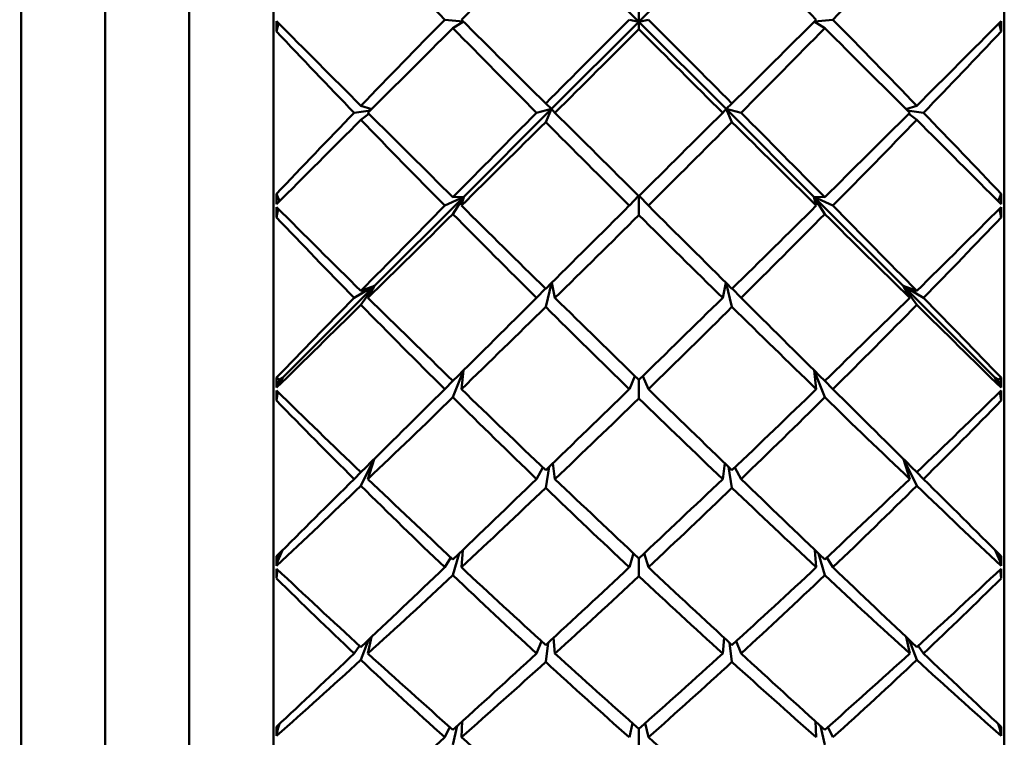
# Model space of a CAD drawing. Header units: inches. Extents: x 0.1 to 33.9, y 0.6 to 21.4.
# Tile 25 of 83: x 11.311 to 11.604, y 10.255 to 10.469. Entities that reach past the tile are written whole.
import ezdxf

# ---------------------------------------------------------------- set-up
doc = ezdxf.new("R2010")
doc.units = ezdxf.units.IN
doc.header["$MEASUREMENT"] = 0
doc.layers.add('Dimension (ANSI)', color=7, linetype='Continuous', lineweight=25)
doc.layers.add('Visible (ANSI)', color=7, linetype='Continuous', lineweight=50)
doc.styles.add('Note Text (ANSI)', font='tahoma.ttf')
doc.dimstyles.new('Default (ANSI)', dxfattribs={"dimtxt": 0.12, "dimasz": 0.098425, "dimexe": 0.125, "dimexo": 0.0625, "dimgap": 0.031496, "dimtad": 0, "dimtih": 1, "dimtoh": 1, "dimrnd": 1e-08, "dimzin": 4, "dimdsep": 46, "dimtxsty": 'Note Text (ANSI)', "dimcen": 0.09, "dimdle": 0.393701, "dimclrd": 256, "dimclre": 256, "dimclrt": 256, "dimadec": 0, "dimazin": 1, "dimtfac": 1, "dimtofl": 0, "dimtmove": 0, "dimatfit": 3, "dimfxl": 1, "dimtolj": 1, "dimtzin": 4, "dimlwd": -1, "dimlwe": -1, "dimarcsym": 0})

# ---------------------------------------------------------------- blocks, each defined once
blk = doc.blocks.new('*D7')
at = {"layer": 'Defpoints', "color": 0, "transparency": 16777216}
for p in [(8.97521, 11.02177), (16.86825, 11.02177), (16.85244, 5.30327)]:
    blk.add_point(p, dxfattribs=at)
at = {"layer": 'Dimension (ANSI)', "transparency": 16777216}
for p, q in [((9.03771, 11.02177), (16.99325, 11.02177)), ((16.86825, 10.92335), (16.86825, 8.25652)), ((16.86825, 5.4017), (16.86825, 8.06853))]:
    blk.add_line(p, q, dxfattribs=at)
for points in [[(16.85185, 10.92335), (16.88466, 10.92335), (16.86825, 11.02177)], [(16.85185, 5.4017), (16.88466, 5.4017), (16.86825, 5.30327)]]:
    blk.add_solid(points, dxfattribs=at)
at = {"layer": 'Dimension (ANSI)', "transparency": 16777216, "insert": (16.71674, 8.22502), "char_height": 0.12, "attachment_point": 1, "style": 'Note Text (ANSI)'}
blk.add_mtext('\\A1;5.72', dxfattribs=at)
blk = doc.blocks.new('*D8')
at = {"layer": 'Defpoints', "color": 0, "transparency": 16777216}
for p in [(8.97521, 11.02177), (17.82666, 11.02177), (16.01564, 4.24127)]:
    blk.add_point(p, dxfattribs=at)
at = {"layer": 'Dimension (ANSI)', "transparency": 16777216}
for p, q in [((9.03771, 11.02177), (17.95166, 11.02177)), ((17.82666, 10.92335), (17.82666, 7.72576)), ((17.82666, 4.3397), (17.82666, 7.53729)), ((16.07814, 4.24127), (17.95166, 4.24127))]:
    blk.add_line(p, q, dxfattribs=at)
for points in [[(17.81026, 10.92335), (17.84306, 10.92335), (17.82666, 11.02177)], [(17.81026, 4.3397), (17.84306, 4.3397), (17.82666, 4.24127)]]:
    blk.add_solid(points, dxfattribs=at)
at = {"layer": 'Dimension (ANSI)', "transparency": 16777216, "insert": (17.67293, 7.69426), "char_height": 0.12, "attachment_point": 1, "style": 'Note Text (ANSI)'}
blk.add_mtext('\\A1;6.78', dxfattribs=at)

msp = doc.modelspace()

# ---------------------------------------------------------------- linework, layer by layer
at = {"layer": 'Visible (ANSI)'}
for p, q in [((11.31122, 10.90022), (11.31122, 10.01833)), ((11.38622, 10.90022), (11.38622, 10.01833)), ((11.60365, 10.90022), (11.60365, 10.01833)), ((11.33622, 10.87522), (11.33622, 10.04333)), ((11.36122, 10.87522), (11.36122, 10.04333)), ((11.46899, 10.49384), (11.49493, 10.46791)), ((11.52088, 10.49384), (11.49493, 10.46791)), ((11.49493, 10.46791), (11.49493, 10.47133)), ((11.3878, 10.46744), (11.38713, 10.465)), ((11.44267, 10.46799), (11.43718, 10.46851)), ((11.43964, 10.466), (11.44275, 10.46792)), ((11.46899, 10.44197), (11.49493, 10.46791)), ((11.49493, 10.46791), (11.49211, 10.46851)), ((11.49493, 10.46791), (11.49776, 10.46851)), ((11.52088, 10.44197), (11.49493, 10.46791)), ((11.49493, 10.46791), (11.49493, 10.46568)), ((11.54712, 10.46792), (11.55023, 10.466)), ((11.55268, 10.46851), (11.5472, 10.46799)), ((11.60207, 10.46744), (11.60274, 10.465)), ((11.41508, 10.44152), (11.41025, 10.44081)), ((11.41227, 10.4429), (11.41549, 10.44193)), ((11.44284, 10.41583), (11.46899, 10.44197)), ((11.46899, 10.44197), (11.4645, 10.44081)), ((11.46723, 10.44355), (11.46899, 10.44197)), ((11.46723, 10.43806), (11.46899, 10.44197)), ((11.46899, 10.44197), (11.46999, 10.44081)), ((11.51988, 10.44081), (11.52088, 10.44197)), ((11.52088, 10.44197), (11.52264, 10.44355)), ((11.52536, 10.44081), (11.52088, 10.44197)), ((11.54703, 10.41583), (11.52088, 10.44197)), ((11.52088, 10.44197), (11.52264, 10.43806)), ((11.57438, 10.44193), (11.5776, 10.4429)), ((11.57962, 10.44081), (11.57479, 10.44152)), ((11.41227, 10.43872), (11.41467, 10.4405)), ((11.5752, 10.4405), (11.5776, 10.43872)), ((11.38802, 10.41446), (11.38713, 10.41667)), ((11.38792, 10.41474), (11.38831, 10.41475)), ((11.38802, 10.41446), (11.38792, 10.41474)), ((11.38807, 10.41475), (11.38802, 10.41447)), ((11.41628, 10.38927), (11.44284, 10.41583)), ((11.44284, 10.41583), (11.43718, 10.41318)), ((11.43964, 10.41567), (11.44284, 10.41583)), ((11.43964, 10.41069), (11.44284, 10.41583)), ((11.44284, 10.41583), (11.44215, 10.41318)), ((11.49485, 10.41608), (11.49211, 10.41318)), ((11.49493, 10.41599), (11.49493, 10.41037)), ((11.49502, 10.41608), (11.49776, 10.41318)), ((11.54703, 10.41583), (11.55023, 10.41567)), ((11.54771, 10.41318), (11.54703, 10.41583)), ((11.57359, 10.38927), (11.54703, 10.41583)), ((11.54703, 10.41583), (11.55023, 10.41069)), ((11.55268, 10.41318), (11.54703, 10.41583)), ((11.60156, 10.41475), (11.60194, 10.41474)), ((11.6018, 10.41475), (11.60185, 10.41447)), ((11.60185, 10.41446), (11.60274, 10.41667)), ((11.60194, 10.41474), (11.60185, 10.41446)), ((11.38762, 10.4123), (11.38713, 10.40969)), ((11.60225, 10.4123), (11.60274, 10.40969)), ((11.38906, 10.36206), (11.41628, 10.38927)), ((11.41628, 10.38927), (11.41025, 10.38574)), ((11.41227, 10.3878), (11.41628, 10.38927)), ((11.41227, 10.38367), (11.41628, 10.38927)), ((11.41628, 10.38927), (11.41437, 10.38574)), ((11.46718, 10.3885), (11.4645, 10.38574)), ((11.46723, 10.38303), (11.46894, 10.39014)), ((11.46902, 10.39023), (11.46999, 10.38574)), ((11.51988, 10.38574), (11.52085, 10.39023)), ((11.52093, 10.39014), (11.52264, 10.38303)), ((11.52536, 10.38574), (11.52269, 10.3885)), ((11.5755, 10.38574), (11.57359, 10.38927)), ((11.57359, 10.38927), (11.5776, 10.38367)), ((11.60081, 10.36206), (11.57359, 10.38927)), ((11.57962, 10.38574), (11.57359, 10.38927)), ((11.57359, 10.38927), (11.5776, 10.3878)), ((11.38802, 10.36137), (11.38713, 10.362)), ((11.38906, 10.36206), (11.38756, 10.35981)), ((11.38792, 10.36146), (11.38906, 10.36206)), ((11.38792, 10.36059), (11.38906, 10.36206)), ((11.38906, 10.36206), (11.38802, 10.36137)), ((11.38822, 10.36122), (11.38906, 10.36206)), ((11.43964, 10.35615), (11.44274, 10.3641)), ((11.44282, 10.36418), (11.44215, 10.35858)), ((11.49378, 10.36246), (11.49211, 10.35858)), ((11.49608, 10.36246), (11.49776, 10.35858)), ((11.54771, 10.35858), (11.54705, 10.36418)), ((11.54713, 10.3641), (11.55023, 10.35615)), ((11.60081, 10.36206), (11.60194, 10.36059)), ((11.60231, 10.35981), (11.60081, 10.36206)), ((11.60081, 10.36206), (11.60194, 10.36146)), ((11.60165, 10.36122), (11.60081, 10.36206)), ((11.60185, 10.36137), (11.60081, 10.36206)), ((11.60185, 10.36137), (11.60274, 10.362)), ((11.38756, 10.35981), (11.38718, 10.35902)), ((11.38756, 10.35981), (11.38802, 10.36137)), ((11.38802, 10.36137), (11.38786, 10.36026)), ((11.38802, 10.36137), (11.38792, 10.36146)), ((11.38802, 10.36137), (11.38792, 10.36059)), ((11.38822, 10.36122), (11.38792, 10.36059)), ((11.38804, 10.36152), (11.38802, 10.36137)), ((11.38822, 10.36122), (11.38802, 10.36137)), ((11.4396, 10.36105), (11.43718, 10.35858)), ((11.49493, 10.36134), (11.49493, 10.35583)), ((11.55268, 10.35858), (11.55026, 10.36105)), ((11.60165, 10.36122), (11.60185, 10.36137)), ((11.60165, 10.36122), (11.60194, 10.36059)), ((11.60183, 10.36152), (11.60185, 10.36137)), ((11.60194, 10.36146), (11.60185, 10.36137)), ((11.60185, 10.36137), (11.60201, 10.36026)), ((11.60194, 10.36059), (11.60185, 10.36137)), ((11.60185, 10.36137), (11.60231, 10.35981)), ((11.60231, 10.35981), (11.60268, 10.35902)), ((11.38751, 10.35782), (11.38713, 10.35517)), ((11.60236, 10.35782), (11.60274, 10.35517)), ((11.41227, 10.32982), (11.41614, 10.33768)), ((11.41621, 10.33775), (11.41437, 10.33182)), ((11.4694, 10.33656), (11.46999, 10.33182)), ((11.51988, 10.33182), (11.52047, 10.33656)), ((11.5755, 10.33182), (11.57365, 10.33775)), ((11.57372, 10.33768), (11.5776, 10.32982)), ((11.41225, 10.33385), (11.41025, 10.33182)), ((11.46641, 10.33524), (11.4645, 10.33182)), ((11.46723, 10.3292), (11.46826, 10.33546)), ((11.5216, 10.33546), (11.52264, 10.3292)), ((11.52536, 10.33182), (11.52346, 10.33524)), ((11.57962, 10.33182), (11.57762, 10.33385)), ((11.38899, 10.3107), (11.38756, 10.30745)), ((11.38756, 10.30745), (11.388, 10.30972)), ((11.38801, 10.30973), (11.38781, 10.30801)), ((11.38792, 10.30888), (11.38893, 10.31065)), ((11.38819, 10.30991), (11.38792, 10.30888)), ((11.38801, 10.30973), (11.38792, 10.30888)), ((11.43964, 10.30323), (11.4415, 10.3097)), ((11.44256, 10.31071), (11.44215, 10.30557)), ((11.4933, 10.30976), (11.49211, 10.30557)), ((11.49657, 10.30976), (11.49776, 10.30557)), ((11.54771, 10.30557), (11.54731, 10.31071)), ((11.54837, 10.3097), (11.55023, 10.30323)), ((11.60231, 10.30745), (11.60088, 10.3107)), ((11.60094, 10.31065), (11.60194, 10.30888)), ((11.60168, 10.30991), (11.60194, 10.30888)), ((11.60186, 10.30973), (11.60206, 10.30801)), ((11.60194, 10.30888), (11.60186, 10.30973)), ((11.60187, 10.30972), (11.60231, 10.30745)), ((11.38756, 10.30745), (11.38718, 10.306)), ((11.43905, 10.30847), (11.43718, 10.30557)), ((11.49493, 10.30822), (11.49493, 10.30292)), ((11.55268, 10.30557), (11.55082, 10.30847)), ((11.60231, 10.30745), (11.60268, 10.306)), ((11.38744, 10.3049), (11.38713, 10.30229)), ((11.60243, 10.3049), (11.60274, 10.30229)), ((11.41227, 10.27801), (11.41455, 10.284)), ((11.41546, 10.28486), (11.41437, 10.27992)), ((11.46596, 10.28359), (11.4645, 10.27992)), ((11.46723, 10.27742), (11.46796, 10.28311)), ((11.46958, 10.2846), (11.46999, 10.27992)), ((11.51988, 10.27992), (11.52029, 10.2846)), ((11.52191, 10.28311), (11.52264, 10.27742)), ((11.52536, 10.27992), (11.52391, 10.28359)), ((11.5755, 10.27992), (11.57441, 10.28486)), ((11.57532, 10.284), (11.5776, 10.27801)), ((11.41186, 10.28222), (11.41025, 10.27992)), ((11.57962, 10.27992), (11.57801, 10.28222)), ((11.44243, 10.25974), (11.44215, 10.25498)), ((11.54771, 10.25498), (11.54744, 10.25974)), ((11.38756, 10.25748), (11.38718, 10.25539)), ((11.38805, 10.25896), (11.38756, 10.25748)), ((11.38756, 10.25748), (11.38773, 10.25866)), ((11.38783, 10.25875), (11.38776, 10.2581)), ((11.43867, 10.25806), (11.43718, 10.25498)), ((11.43964, 10.25277), (11.44093, 10.25837)), ((11.49301, 10.25921), (11.49211, 10.25498)), ((11.49493, 10.25749), (11.49493, 10.25248)), ((11.49686, 10.25921), (11.49776, 10.25498)), ((11.54894, 10.25837), (11.55023, 10.25277)), ((11.55268, 10.25498), (11.5512, 10.25806)), ((11.60231, 10.25748), (11.60182, 10.25896)), ((11.60204, 10.25875), (11.60211, 10.2581)), ((11.60214, 10.25866), (11.60231, 10.25748)), ((11.60231, 10.25748), (11.60268, 10.25539))]:
    msp.add_line(p, q, dxfattribs=at)
for centre, major_axis, ratio, start_param, end_param in [((11.53571, 10.45927), (-0.44083, 0.43865), 0.101996, 1.389619, 1.447705), ((11.45416, 10.45927), (-0.44083, -0.43865), 0.101996, 1.693887, 1.751973), ((11.45416, 10.45927), (-0.44297, -0.44082), 0.024023, 4.658978, 4.71558), ((11.53571, 10.45927), (-0.44297, 0.44082), 0.024023, 4.709198, 4.7658), ((11.41706, 10.45927), (0.00707, 0.44094), 0.068062, 1.551972, 1.558897), ((11.45416, 10.45927), (-0.44214, 0.43998), 0.066001, 1.484652, 1.54171), ((11.53571, 10.45927), (-0.4398, -0.4376), 0.123206, 4.814643, 4.872729), ((11.45416, 10.45927), (-0.44309, 0.44094), 0.003074, 1.546763, 1.603365), ((11.53571, 10.45927), (-0.44231, -0.44015), 0.059828, 4.751495, 4.808097), ((11.45416, 10.45927), (-0.44231, 0.44015), 0.059828, 4.616681, 4.673283), ((11.53571, 10.45927), (-0.44309, -0.44094), 0.003074, 1.538228, 1.59483), ((11.45416, 10.45927), (-0.4398, 0.4376), 0.123206, 4.552049, 4.610135), ((11.53571, 10.45927), (-0.44214, -0.43998), 0.066001, 1.599883, 1.656941), ((11.57281, 10.45927), (-0.00707, 0.44094), 0.068062, 4.724288, 4.731213), ((11.53571, 10.45927), (-0.43718, 0.43493), 0.165975, 1.392497, 1.447377), ((11.45416, 10.45927), (-0.44297, -0.44082), 0.024023, 4.721258, 4.778412), ((11.53571, 10.45927), (-0.44083, 0.43865), 0.101996, 1.453383, 1.510537), ((11.45416, 10.45927), (-0.44277, -0.44061), 0.038833, 1.567911, 1.624331), ((11.53571, 10.45927), (-0.44277, 0.44061), 0.038833, 1.517262, 1.573681), ((11.45416, 10.45927), (-0.44083, -0.43865), 0.101996, 1.631055, 1.688209), ((11.53571, 10.45927), (-0.44297, 0.44082), 0.024023, 4.646366, 4.70352), ((11.45416, 10.45927), (-0.43718, -0.43493), 0.165975, 1.694216, 1.749095), ((11.53571, 10.45927), (-0.4398, -0.4376), 0.123206, 4.877475, 4.932354), ((11.45416, 10.45927), (-0.44297, -0.44082), 0.024023, 4.783158, 4.840216), ((11.53571, 10.45927), (-0.43718, 0.43493), 0.165975, 1.452122, 1.510208), ((11.45416, 10.45927), (-0.44214, 0.43998), 0.066001, 1.546455, 1.603609), ((11.53571, 10.45927), (-0.44231, -0.44015), 0.059828, 4.814327, 4.87148), ((11.45416, 10.45927), (-0.44309, 0.44094), 0.003074, 1.609595, 1.666014), ((11.53571, 10.45927), (-0.44309, -0.44094), 0.003074, 1.475578, 1.531998), ((11.45416, 10.45927), (-0.44231, 0.44015), 0.059828, 4.553298, 4.610451), ((11.53571, 10.45927), (-0.44214, -0.43998), 0.066001, 1.537983, 1.595137), ((11.45416, 10.45927), (-0.43718, -0.43493), 0.165975, 1.631384, 1.68947), ((11.53571, 10.45927), (-0.44297, 0.44082), 0.024023, 4.584562, 4.64162), ((11.45416, 10.45927), (-0.4398, 0.4376), 0.123206, 4.492424, 4.547303), ((11.45416, 10.45927), (-0.44277, -0.44061), 0.038833, 1.505079, 1.561681), ((11.53571, 10.45927), (-0.44083, 0.43865), 0.101996, 1.516767, 1.573369), ((11.45416, 10.45927), (-0.44083, -0.43865), 0.101996, 1.568223, 1.624826), ((11.53571, 10.45927), (-0.44277, 0.44061), 0.038833, 1.579911, 1.636513), ((11.41706, 10.45927), (-0.00453, 0.44094), 0.069169, 1.666853, 1.673778), ((11.57281, 10.45927), (0.00453, 0.44094), 0.069169, 4.609407, 4.616332), ((11.41706, 10.45927), (0.01079, 0.44094), 0.065502, 1.678148, 1.685072), ((11.45416, 10.45927), (-0.43947, 0.43726), 0.129452, 1.547165, 1.604223), ((11.53571, 10.45927), (-0.44231, -0.44015), 0.059828, 4.877158, 4.935244), ((11.45416, 10.45927), (-0.44214, 0.43998), 0.066001, 1.609287, 1.665889), ((11.53571, 10.45927), (-0.44309, -0.44094), 0.003074, 1.412564, 1.469166), ((11.45416, 10.45927), (-0.44309, 0.44094), 0.003074, 1.672427, 1.729029), ((11.53571, 10.45927), (-0.44214, -0.43998), 0.066001, 1.475703, 1.532305), ((11.45416, 10.45927), (-0.44231, 0.44015), 0.059828, 4.489534, 4.54762), ((11.53571, 10.45927), (-0.43947, -0.43726), 0.129452, 1.537369, 1.594427), ((11.57281, 10.45927), (-0.01079, 0.44094), 0.065502, 4.598113, 4.605038), ((11.53571, 10.45927), (-0.43182, 0.42948), 0.231304, 1.454971, 1.50985), ((11.45416, 10.45927), (-0.44277, -0.44061), 0.038833, 1.442247, 1.499401), ((11.53571, 10.45927), (-0.43718, 0.43493), 0.165975, 1.515886, 1.57304), ((11.45416, 10.45927), (-0.44083, -0.43865), 0.101996, 1.505392, 1.561811), ((11.53571, 10.45927), (-0.44083, 0.43865), 0.101996, 1.579782, 1.636201), ((11.45416, 10.45927), (-0.43718, -0.43493), 0.165975, 1.568552, 1.625706), ((11.53571, 10.45927), (-0.44277, 0.44061), 0.038833, 1.642191, 1.699345), ((11.45416, 10.45927), (-0.43182, -0.42948), 0.231304, 1.631743, 1.686622), ((11.53571, 10.45927), (-0.44231, -0.44015), 0.059828, 4.93999, 4.994869), ((11.45416, 10.45927), (-0.43947, 0.43726), 0.129452, 1.608969, 1.666123), ((11.53571, 10.45927), (-0.44309, -0.44094), 0.003074, 1.34918, 1.406334), ((11.45416, 10.45927), (-0.44214, 0.43998), 0.066001, 1.672119, 1.728538), ((11.53571, 10.45927), (-0.44214, -0.43998), 0.066001, 1.413054, 1.469474), ((11.45416, 10.45927), (-0.44309, 0.44094), 0.003074, 1.735259, 1.792413), ((11.53571, 10.45927), (-0.43947, -0.43726), 0.129452, 1.47547, 1.532623), ((11.45416, 10.45927), (-0.44231, 0.44015), 0.059828, 4.429909, 4.484788), ((11.45416, 10.45927), (-0.44277, -0.44061), 0.038833, 1.380444, 1.437502), ((11.53571, 10.45927), (-0.43182, 0.42948), 0.231304, 1.514596, 1.572682), ((11.45416, 10.45927), (-0.44083, -0.43865), 0.101996, 1.44256, 1.499162), ((11.53571, 10.45927), (-0.43718, 0.43493), 0.165975, 1.57927, 1.635872), ((11.45416, 10.45927), (-0.43718, -0.43493), 0.165975, 1.505721, 1.562323), ((11.53571, 10.45927), (-0.44083, 0.43865), 0.101996, 1.642431, 1.699033), ((11.45416, 10.45927), (-0.43182, -0.42948), 0.231304, 1.568911, 1.626997), ((11.53571, 10.45927), (-0.44277, 0.44061), 0.038833, 1.704091, 1.761149), ((11.41706, 10.45927), (-0.00065, 0.44094), 0.069911, 1.793124, 1.800049), ((11.57281, 10.45927), (0.00065, 0.44094), 0.069911, 4.483136, 4.490061), ((11.41706, 10.45927), (0.01434, 0.44094), 0.061904, 1.804221, 1.811146), ((11.45416, 10.45927), (-0.43507, 0.4328), 0.193946, 1.609657, 1.666715), ((11.53571, 10.45927), (-0.44309, -0.44094), 0.003074, 1.285416, 1.343502), ((11.45416, 10.45927), (-0.44083, -0.43865), 0.101996, 1.379728, 1.436882), ((11.53571, 10.45927), (-0.43182, 0.42948), 0.231304, 1.578359, 1.635513), ((11.45416, 10.45927), (-0.43947, 0.43726), 0.129452, 1.671801, 1.728403), ((11.53571, 10.45927), (-0.44214, -0.43998), 0.066001, 1.35004, 1.406642), ((11.45416, 10.45927), (-0.44214, 0.43998), 0.066001, 1.734951, 1.791553), ((11.53571, 10.45927), (-0.43947, -0.43726), 0.129452, 1.41319, 1.469792), ((11.45416, 10.45927), (-0.43182, -0.42948), 0.231304, 1.506079, 1.563233), ((11.53571, 10.45927), (-0.44083, 0.43865), 0.101996, 1.704711, 1.761865), ((11.45416, 10.45927), (-0.44309, 0.44094), 0.003074, 1.79809, 1.856176), ((11.53571, 10.45927), (-0.43507, -0.4328), 0.193946, 1.474877, 1.531935), ((11.57281, 10.45927), (-0.01434, 0.44094), 0.061904, 4.47204, 4.478964), ((11.53571, 10.45927), (-0.42478, 0.42231), 0.298562, 1.517397, 1.572276), ((11.45416, 10.45927), (-0.43718, -0.43493), 0.165975, 1.442889, 1.499308), ((11.53571, 10.45927), (-0.43718, 0.43493), 0.165975, 1.642285, 1.698704), ((11.45416, 10.45927), (-0.42478, -0.42231), 0.298562, 1.569317, 1.624196), ((11.53571, 10.45927), (-0.44309, -0.44094), 0.003074, 1.225791, 1.28067), ((11.45416, 10.45927), (-0.44083, -0.43865), 0.101996, 1.317924, 1.374982), ((11.53571, 10.45927), (-0.42478, 0.42231), 0.298562, 1.577022, 1.635108), ((11.45416, 10.45927), (-0.43507, 0.4328), 0.193946, 1.671461, 1.728615), ((11.53571, 10.45927), (-0.44214, -0.43998), 0.066001, 1.286656, 1.34381), ((11.45416, 10.45927), (-0.43947, 0.43726), 0.129452, 1.734633, 1.791052), ((11.53571, 10.45927), (-0.43947, -0.43726), 0.129452, 1.35054, 1.40696), ((11.45416, 10.45927), (-0.44214, 0.43998), 0.066001, 1.797783, 1.854937), ((11.53571, 10.45927), (-0.43507, -0.4328), 0.193946, 1.412978, 1.470132), ((11.45416, 10.45927), (-0.42478, -0.42231), 0.298562, 1.506485, 1.564571), ((11.53571, 10.45927), (-0.44083, 0.43865), 0.101996, 1.766611, 1.823669), ((11.45416, 10.45927), (-0.44309, 0.44094), 0.003074, 1.860922, 1.915801), ((11.45416, 10.45927), (-0.43718, -0.43493), 0.165975, 1.380057, 1.436659), ((11.53571, 10.45927), (-0.43182, 0.42948), 0.231304, 1.641743, 1.698345), ((11.45416, 10.45927), (-0.43182, -0.42948), 0.231304, 1.443247, 1.499849), ((11.53571, 10.45927), (-0.43718, 0.43493), 0.165975, 1.704934, 1.761536), ((11.41706, 10.45927), (0.00324, 0.44094), 0.06954, 1.919402, 1.926326), ((11.57281, 10.45927), (-0.00324, 0.44094), 0.06954, 4.356859, 4.363784), ((11.41706, 10.45927), (0.01766, 0.44094), 0.057329, 1.930167, 1.937092), ((11.45416, 10.45927), (-0.42899, 0.4266), 0.260033, 1.672113, 1.729171), ((11.53571, 10.45927), (-0.44214, -0.43998), 0.066001, 1.222892, 1.280978), ((11.45416, 10.45927), (-0.43507, 0.4328), 0.193946, 1.734293, 1.790895), ((11.53571, 10.45927), (-0.43947, -0.43726), 0.129452, 1.287526, 1.344128), ((11.45416, 10.45927), (-0.43947, 0.43726), 0.129452, 1.797465, 1.854067), ((11.53571, 10.45927), (-0.43507, -0.4328), 0.193946, 1.350698, 1.4073), ((11.45416, 10.45927), (-0.44214, 0.43998), 0.066001, 1.860615, 1.918701), ((11.53571, 10.45927), (-0.42899, -0.4266), 0.260033, 1.412422, 1.46948), ((11.57281, 10.45927), (-0.01766, 0.44094), 0.057329, 4.346094, 4.353018), ((11.53571, 10.45927), (-0.4161, 0.41344), 0.368395, 1.579749, 1.634628), ((11.45416, 10.45927), (-0.43718, -0.43493), 0.165975, 1.317225, 1.374379), ((11.53571, 10.45927), (-0.42478, 0.42231), 0.298562, 1.640785, 1.697939), ((11.45416, 10.45927), (-0.43182, -0.42948), 0.231304, 1.380416, 1.436835), ((11.53571, 10.45927), (-0.43182, 0.42948), 0.231304, 1.704758, 1.761177), ((11.45416, 10.45927), (-0.42478, -0.42231), 0.298562, 1.443653, 1.500807), ((11.53571, 10.45927), (-0.43718, 0.43493), 0.165975, 1.767214, 1.824368), ((11.45416, 10.45927), (-0.4161, -0.41344), 0.368395, 1.506964, 1.561843), ((11.53571, 10.45927), (-0.44214, -0.43998), 0.066001, 1.163267, 1.218146), ((11.45416, 10.45927), (-0.43718, -0.43493), 0.165975, 1.255421, 1.312479), ((11.53571, 10.45927), (-0.4161, 0.41344), 0.368395, 1.639374, 1.69746), ((11.45416, 10.45927), (-0.42899, 0.4266), 0.260033, 1.733916, 1.79107), ((11.53571, 10.45927), (-0.43947, -0.43726), 0.129452, 1.224142, 1.281296), ((11.45416, 10.45927), (-0.43182, -0.42948), 0.231304, 1.317584, 1.374186), ((11.53571, 10.45927), (-0.42478, 0.42231), 0.298562, 1.704169, 1.760771), ((11.45416, 10.45927), (-0.43507, 0.4328), 0.193946, 1.797125, 1.853544), ((11.53571, 10.45927), (-0.43507, -0.4328), 0.193946, 1.288049, 1.344468), ((11.45416, 10.45927), (-0.42478, -0.42231), 0.298562, 1.380821, 1.437423), ((11.53571, 10.45927), (-0.43182, 0.42948), 0.231304, 1.767407, 1.824009), ((11.45416, 10.45927), (-0.43947, 0.43726), 0.129452, 1.860297, 1.917451), ((11.53571, 10.45927), (-0.42899, -0.4266), 0.260033, 1.350522, 1.407676), ((11.45416, 10.45927), (-0.4161, -0.41344), 0.368395, 1.444132, 1.502218), ((11.53571, 10.45927), (-0.43718, 0.43493), 0.165975, 1.829113, 1.886171), ((11.45416, 10.45927), (-0.44214, 0.43998), 0.066001, 1.923447, 1.978326), ((11.41706, 10.45927), (0.00707, 0.44094), 0.068062, 2.045646, 2.052571), ((11.57281, 10.45927), (-0.00707, 0.44094), 0.068062, 4.230614, 4.237539), ((11.53571, 10.45927), (-0.43947, -0.43726), 0.129452, 1.160378, 1.218464), ((11.45416, 10.45927), (-0.42899, 0.4266), 0.260033, 1.796748, 1.85335), ((11.45416, 10.45927), (-0.43507, 0.4328), 0.193946, 1.859957, 1.916559)]:
    msp.add_ellipse(centre, major_axis=major_axis, ratio=ratio, start_param=start_param, end_param=end_param, dxfattribs=at)

# ---------------------------------------------------------------- dimensions: what is measured, and where the dimension line sits
at = {"layer": 'Dimension (ANSI)'}
for base, p1, override, picture, middle in [((16.86825, 11.02177), (16.85244, 5.30327), {"dimgap": 0.031496, "dimdec": 2, "dimse1": 1, "dimtol": 0, "dimlim": 0, "dimtp": 0, "dimtm": 0, "dimtdec": 2, "dimatfit": 1}, '*D7', (16.86825, 8.16252)), ((17.82666, 11.02177), (16.01564, 4.24127), {"dimgap": 0.031496, "dimdec": 2, "dimtol": 0, "dimlim": 0, "dimtp": 0, "dimtm": 0, "dimtdec": 2, "dimatfit": 1}, '*D8', (17.82666, 7.63152))]:
    dim = msp.add_linear_dim(base=base, p1=p1, p2=(8.97521, 11.02177), angle=90, dimstyle='Default (ANSI)', override=override, dxfattribs=at)
    dim.commit()
    dim.dimension.update_dxf_attribs({"geometry": picture, "text_midpoint": middle, "dimtype": 160})

doc.saveas('drawing.dxf')
